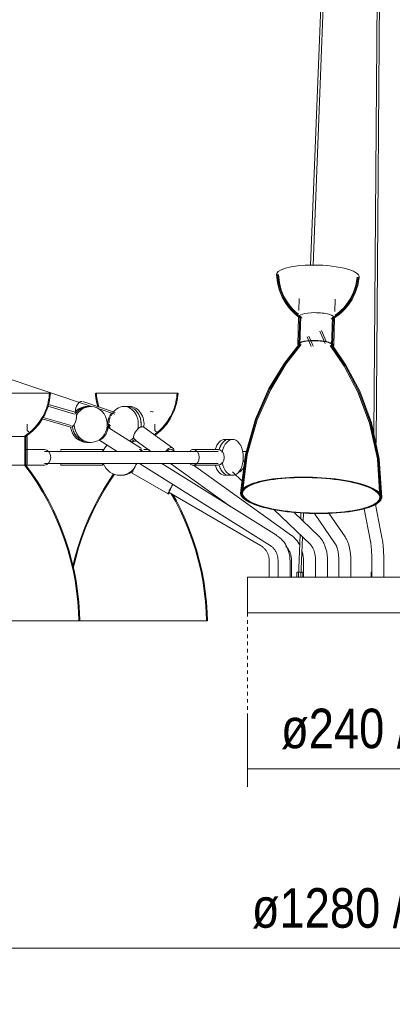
# Model space of a CAD drawing. Header units: millimetres. Extents: x 5752 to 11379, y 522 to 7258.
# Tile 2 of 15: x 6285 to 6596, y 522 to 1345. Entities that reach past the tile are written whole.
import ezdxf

# ---------------------------------------------------------------- set-up
doc = ezdxf.new("R2010")
doc.units = ezdxf.units.MM
doc.linetypes.add('Dash', pattern=[6, 3, -3])
doc.layers.add('A-ANNO-DIMS', color=7, linetype='Dash', lineweight=9, true_color=0xd2d2d2)
doc.layers.add('A-ANNO-DIMS-15', color=7, linetype='Continuous', lineweight=9)
doc.layers.add('E-LITE-EQPM', color=7, linetype='Continuous', lineweight=20)
doc.styles.add('Arial Narrow', font='ARIALN.TTF', dxfattribs={"height": 33})
doc.dimstyles.new('FARO_-_2_2mm_Arial_Narrow_mm_Inch_Left', dxfattribs={"dimscale": 304.8, "dimtxt": 33.773222, "dimasz": 0, "dimexe": 0.147638, "dimexo": 0.0625, "dimgap": 0.024606, "dimtad": 1, "dimdec": 0, "dimzin": 0, "dimdsep": 46, "dimtxsty": 'Arial Narrow', "dimblk1": 'NONE', "dimblk2": 'NONE', "dimsah": 1, "dimcen": 0.09, "dimadec": 0, "dimazin": 0, "dimtfac": 1, "dimtdec": 4, "dimtix": 1, "dimtmove": 0, "dimatfit": 3, "dimfxl": 0.049213, "dimfxlon": 1, "dimtvp": 1, "dimtolj": 1, "dimtzin": 0, "dimarcsym": 2})

# ---------------------------------------------------------------- blocks, each defined once
blk = doc.blocks.new('20047 - 20047 RETRO Copper pendant lamp 12L-458346-Alzado_PDF')
at = {"layer": 'E-LITE-EQPM'}
for p, q in [((6559.93, 1966.59), (6527.7, 1140.11)), ((6529.71, 1140.18), (6561.93, 1966.51)), ((6587.57, 1959.9), (6580.59, 999.02)), ((6582.53, 991.51), (6589.56, 1959.44)), ((6518.14, 1112.17), (6517.84, 1102.3)), ((6547.82, 1101.38), (6548.13, 1111.5)), ((6517.67, 1096.94), (6516.96, 1073.76)), ((6518.67, 1096.91), (6517.96, 1073.73)), ((6519.48, 1097.3), (6518.75, 1073.45)), ((6545.13, 1072.63), (6545.87, 1096.49)), ((6545.94, 1072.87), (6546.66, 1096.05)), ((6546.94, 1072.84), (6547.66, 1096.02)), ((6345.68, 1021.73), (6160.47, 1083.55)), ((6524.79, 1080.22), (6528.23, 1072.2)), ((6526.17, 1080.81), (6529.84, 1072.26)), ((6539.74, 1074.55), (6535.36, 1084.76)), ((6540.63, 1076.29), (6536.74, 1085.35)), ((6255.38, 1032.95), (6310.23, 1032.95)), ((6348.26, 1032.95), (6396.23, 1032.95)), ((6396.23, 1032.95), (6416.8, 1032.95)), ((6330.63, 1015.63), (6308.32, 1022.15)), ((6331.05, 1017.07), (6308.86, 1023.55)), ((6364.59, 1017), (6337.45, 1026.06)), ((6342.53, 1021.95), (6340.94, 1021.95)), ((6344.12, 1021.95), (6342.53, 1021.95)), ((6374.16, 1021.95), (6371.78, 1021.95)), ((6376.55, 1021.95), (6374.16, 1021.95)), ((6304.48, 1012.85), (6327.83, 1006.03)), ((6332.25, 1014.56), (6331.92, 1014.65)), ((6364.12, 1015.57), (6351.04, 1019.94)), ((6361.4, 1014.56), (6360.84, 1014.74)), ((6290.96, 1002.5), (6290.96, 1007.06)), ((6303.64, 1011.53), (6327.41, 1004.59)), ((6330.35, 1006.83), (6329.87, 1006.83)), ((6329.97, 1006.94), (6330.35, 1006.83)), ((6357.72, 1005.59), (6360.47, 1004.67)), ((6357.86, 1007.12), (6360.95, 1006.09)), ((6385.73, 987.45), (6357.91, 1004.95)), ((6359.32, 1006.97), (6359.74, 1006.83)), ((6360.01, 1004.37), (6359.34, 1005.15)), ((6412.72, 987.23), (6388.39, 1004.73)), ((6397.53, 1002.5), (6397.53, 1007.08)), ((6290.79, 996.95), (6267.01, 996.95)), ((6289.16, 972.68), (6289.16, 997.38)), ((6289.96, 972.95), (6289.96, 996.95)), ((6290.96, 972.95), (6290.96, 996.95)), ((6340.94, 991.95), (6342.53, 991.95)), ((6342.53, 991.95), (6344.12, 991.95)), ((6350.99, 993.95), (6366.09, 984.45)), ((6380.8, 994.17), (6394.32, 984.45)), ((6459.35, 994.45), (6456.14, 994.45)), ((6462.56, 994.45), (6459.35, 994.45)), ((6305.51, 985.95), (6290.5, 985.95)), ((6450.41, 984.45), (6305.51, 984.45)), ((6354.16, 985.95), (6319.39, 985.95)), ((6387.69, 984.45), (6384.93, 986.18)), ((6392.93, 985.95), (6388.31, 985.95)), ((6414.01, 984.45), (6411.84, 986.01)), ((6450.41, 985.95), (6429.54, 985.95)), ((6474.17, 984.45), (6470.93, 984.45)), ((6267.01, 972.95), (6290.79, 972.95)), ((6290.5, 972.95), (6305.51, 972.95)), ((6305.51, 974.45), (6450.41, 974.45)), ((6319.39, 972.95), (6354.16, 972.95)), ((6384.8, 974.45), (6493.83, 905.87)), ((6499.15, 914.33), (6403.58, 974.45)), ((6410.79, 974.45), (6461.16, 938.22)), ((6429.54, 972.95), (6450.41, 972.95)), ((6511.75, 914.16), (6430, 972.95)), ((6472.31, 975.95), (6471.62, 976.62)), ((6368.6, 964.45), (6369.06, 964.45)), ((6369.06, 964.45), (6369.52, 964.45)), ((6378.7, 966.33), (6408.81, 948.83)), ((6456.14, 964.45), (6459.35, 964.45)), ((6459.35, 964.45), (6462.56, 964.45)), ((6462.58, 967.28), (6470.45, 959.65)), ((6409.56, 950.13), (6485.87, 905.78)), ((6587.52, 911.08), (6581.73, 940.1)), ((6582.14, 938.03), (6582.16, 940.31)), ((6497.35, 935.7), (6527.5, 906.51)), ((6534.46, 913.69), (6514.01, 933.49)), ((6519.63, 933), (6519.44, 928.22)), ((6521.37, 926.35), (6521.62, 932.84)), ((6530.83, 932.57), (6548.23, 907.27)), ((6556.47, 912.93), (6542.87, 932.7)), ((6572.25, 936.53), (6577.71, 909.12)), ((6518.92, 914.84), (6517.54, 879.49)), ((6519.54, 879.45), (6520.85, 912.97)), ((6493.1, 893.15), (6493.1, 879.45)), ((6500.47, 893.15), (6500.47, 879.45)), ((6510.47, 879.45), (6510.47, 893.15)), ((6511.68, 893.15), (6511.68, 879.45)), ((6521.68, 879.45), (6521.68, 893.15)), ((6531.81, 893.15), (6531.81, 879.45)), ((6541.81, 879.45), (6541.81, 893.15)), ((6551.24, 893.15), (6551.24, 879.45)), ((6561.24, 879.45), (6561.24, 893.15)), ((6578.74, 893.15), (6578.74, 879.45)), ((6588.74, 879.45), (6588.74, 893.15)), ((6516.04, 883.45), (6516.04, 879.45)), ((6516.05, 883.45), (6520.09, 883.45)), ((6520.09, 883.45), (6521.04, 883.45)), ((6521.04, 879.45), (6521.04, 883.45)), ((6578.22, 883.45), (6578.22, 879.45)), ((6578.23, 883.45), (6578.24, 883.45)), ((6578.24, 883.45), (6578.76, 883.45)), ((6474.95, 879.45), (6474.95, 849.45)), ((6474.95, 879.45), (6523.4, 879.45)), ((6523.4, 879.45), (6714.94, 879.45)), ((6523.4, 849.45), (6474.95, 849.45)), ((6714.94, 849.45), (6523.4, 849.45)), ((6334.92, 842.95), (6240.77, 842.95)), ((6405.96, 842.95), (6334.95, 842.95)), ((6441.48, 842.95), (6405.96, 842.95))]:
    blk.add_line(p, q, dxfattribs=at)
at = {"layer": 'E-LITE-EQPM', "flags": 128}
for points in [[(6499.25, 1132.17), (6500.01, 1125.19), (6501.68, 1118.8), (6503.98, 1113.27), (6506.59, 1108.67), (6509.28, 1104.94), (6511.89, 1101.97), (6514.32, 1099.62), (6516.53, 1097.76), (6518.53, 1096.29), (6519.75, 1095.47)], [(6500.05, 1132.15), (6500.8, 1125.29), (6502.45, 1119.02), (6504.71, 1113.59), (6507.28, 1109.08), (6509.92, 1105.42), (6512.48, 1102.51), (6514.87, 1100.2), (6517.04, 1098.38), (6519, 1096.93), (6520.54, 1095.91)], [(6500.05, 1132.15), (6500.8, 1125.29), (6502.45, 1119.02), (6504.71, 1113.59), (6507.28, 1109.08), (6509.92, 1105.42), (6512.48, 1102.51), (6514.87, 1100.2), (6517.04, 1098.38), (6519, 1096.93), (6520.54, 1095.91)], [(6500.85, 1132.13), (6501.6, 1125.39), (6503.22, 1119.24), (6505.45, 1113.91), (6507.97, 1109.48), (6510.57, 1105.9), (6513.08, 1103.04), (6515.42, 1100.78), (6516.34, 1099.98)], [(6567.41, 1130.08), (6566.24, 1123.28), (6564.2, 1117.12), (6561.61, 1111.84), (6558.77, 1107.49), (6555.91, 1104), (6553.18, 1101.25), (6550.65, 1099.1), (6548.37, 1097.41), (6546.33, 1096.09), (6544.73, 1095.16)], [(6567.41, 1130.08), (6566.24, 1123.28), (6564.2, 1117.12), (6561.61, 1111.84), (6558.77, 1107.49), (6555.91, 1104), (6553.18, 1101.25), (6550.65, 1099.1), (6548.37, 1097.41), (6546.33, 1096.09), (6544.73, 1095.16)], [(6568.21, 1130.05), (6567.02, 1123.13), (6564.96, 1116.85), (6562.33, 1111.47), (6559.43, 1107.04), (6556.52, 1103.49), (6553.74, 1100.68), (6551.17, 1098.48), (6548.84, 1096.76), (6546.76, 1095.42), (6545.49, 1094.67)], [(6566.61, 1130.1), (6565.45, 1123.43), (6563.45, 1117.38), (6560.9, 1112.2), (6558.11, 1107.94), (6555.3, 1104.52), (6552.62, 1101.82), (6550.14, 1099.71), (6549.17, 1098.97)], [(6516.34, 1099.98), (6516.62, 1099.76), (6516.91, 1099.55), (6517.23, 1099.36), (6517.56, 1099.17)], [(6517.84, 1102.3), (6517.83, 1102.26), (6517.82, 1102.23), (6517.82, 1102.23)], [(6547.82, 1101.38), (6547.82, 1101.34), (6547.83, 1101.31), (6547.83, 1101.3)], [(6549.17, 1098.97), (6548.88, 1098.77), (6548.57, 1098.58), (6548.25, 1098.4), (6547.9, 1098.23)], [(6469.11, 949.62), (6473.18, 981.77), (6481.58, 1011.37), (6492.93, 1037), (6505.74, 1058.15), (6518.27, 1074.45)], [(6469.91, 949.59), (6473.97, 981.62), (6482.33, 1011.11), (6493.64, 1036.63), (6506.4, 1057.71), (6519.04, 1074.12)], [(6469.91, 949.59), (6473.97, 981.62), (6482.33, 1011.11), (6493.64, 1036.63), (6506.4, 1057.71), (6519.04, 1074.12)], [(6470.71, 949.57), (6474.76, 981.48), (6483.09, 1010.84), (6494.36, 1036.27), (6507.07, 1057.26), (6519.82, 1073.8)], [(6585.45, 946.03), (6583.38, 978.13), (6576.87, 1007.95), (6567.19, 1034.03), (6555.8, 1055.76), (6544.09, 1073.05)], [(6586.25, 946.01), (6584.17, 978.23), (6577.64, 1008.17), (6567.92, 1034.34), (6556.49, 1056.16), (6544.88, 1073.33)], [(6586.25, 946.01), (6584.17, 978.23), (6577.64, 1008.17), (6567.92, 1034.34), (6556.49, 1056.16), (6544.88, 1073.33)], [(6587.05, 945.98), (6584.97, 978.33), (6578.41, 1008.38), (6568.66, 1034.66), (6557.18, 1056.57), (6545.68, 1073.6)], [(6309.65, 1032.95), (6309.5, 1031.11), (6309.28, 1029.28), (6308.98, 1027.46), (6308.61, 1025.65), (6308.17, 1023.86), (6307.66, 1022.09), (6307.08, 1020.34), (6306.42, 1018.61), (6305.7, 1016.91), (6304.91, 1015.24), (6304.06, 1013.61), (6303.14, 1012.01), (6302.16, 1010.45), (6301.11, 1008.93), (6300.01, 1007.45), (6298.85, 1006.01), (6297.63, 1004.63), (6296.35, 1003.29), (6295.03, 1002.01), (6293.65, 1000.78), (6292.23, 999.61), (6290.76, 998.49), (6289.24, 997.44), (6289.16, 997.38)], [(6310.46, 1032.95), (6310.3, 1031.08), (6310.08, 1029.21), (6309.78, 1027.36), (6309.4, 1025.52), (6308.96, 1023.7), (6308.44, 1021.9), (6307.85, 1020.11), (6307.18, 1018.36), (6306.45, 1016.63), (6305.65, 1014.93), (6304.78, 1013.27), (6303.85, 1011.64), (6302.85, 1010.05), (6301.79, 1008.5), (6300.67, 1006.99), (6299.49, 1005.54), (6298.25, 1004.12), (6296.96, 1002.76), (6295.61, 1001.46), (6294.21, 1000.21), (6292.76, 999.01), (6291.27, 997.87), (6289.96, 996.95)], [(6350.12, 1021.71), (6349.97, 1022.15), (6349.46, 1023.96), (6349.02, 1025.79), (6348.66, 1027.63), (6348.37, 1029.48), (6348.16, 1031.35), (6348.03, 1032.95)], [(6351.06, 1021.39), (6350.86, 1021.98), (6350.34, 1023.75), (6349.9, 1025.55), (6349.52, 1027.35), (6349.22, 1029.17), (6348.99, 1031), (6348.84, 1032.84), (6348.83, 1032.95)], [(6416.23, 1032.95), (6416.08, 1031.11), (6415.86, 1029.28), (6415.56, 1027.46), (6415.19, 1025.65), (6414.75, 1023.86), (6414.24, 1022.09), (6413.65, 1020.34), (6413, 1018.61), (6412.28, 1016.91), (6411.49, 1015.24), (6410.63, 1013.61), (6409.72, 1012.01), (6408.73, 1010.45), (6407.69, 1008.93), (6406.58, 1007.45), (6405.42, 1006.01), (6404.2, 1004.63), (6402.93, 1003.29), (6401.6, 1002.01), (6400.23, 1000.78), (6398.8, 999.61), (6397.33, 998.49), (6396.84, 998.15)], [(6417.03, 1032.95), (6416.88, 1031.08), (6416.65, 1029.21), (6416.35, 1027.36), (6415.98, 1025.52), (6415.53, 1023.7), (6415.01, 1021.9), (6414.42, 1020.11), (6413.76, 1018.36), (6413.03, 1016.63), (6412.23, 1014.93), (6411.36, 1013.27), (6410.43, 1011.64), (6409.43, 1010.05), (6408.37, 1008.5), (6407.25, 1006.99), (6406.06, 1005.54), (6404.83, 1004.12), (6403.53, 1002.76), (6402.18, 1001.46), (6400.79, 1000.21), (6399.34, 999.01), (6397.84, 997.87), (6397.53, 997.65)], [(6394.87, 1017.76), (6394.84, 1017.76), (6394.79, 1017.76), (6394.72, 1017.76), (6394.63, 1017.76), (6394.52, 1017.76), (6394.39, 1017.76), (6394.25, 1017.76), (6394.08, 1017.76)], [(6395.61, 1017.65), (6395.71, 1017.62), (6395.81, 1017.59), (6395.91, 1017.55), (6396.01, 1017.5), (6396.1, 1017.46)], [(6290.96, 1002.5), (6290.96, 1002.44), (6290.96, 1002.39), (6290.96, 1002.33), (6290.97, 1002.28), (6290.98, 1002.23), (6290.99, 1002.17), (6291.01, 1002.12), (6291.02, 1002.07), (6291.04, 1002.02), (6291.06, 1001.97), (6291.09, 1001.92), (6291.11, 1001.87), (6291.14, 1001.82), (6291.16, 1001.77), (6291.19, 1001.73), (6291.23, 1001.68), (6291.26, 1001.64), (6291.29, 1001.6), (6291.33, 1001.56), (6291.37, 1001.52), (6291.41, 1001.48), (6291.45, 1001.44), (6291.49, 1001.41), (6291.54, 1001.38), (6291.58, 1001.35), (6291.63, 1001.32), (6291.68, 1001.29), (6291.73, 1001.27), (6291.78, 1001.24), (6291.83, 1001.22), (6291.88, 1001.2), (6291.93, 1001.19), (6291.98, 1001.17), (6292.04, 1001.16), (6292.09, 1001.15), (6292.14, 1001.14), (6292.2, 1001.14), (6292.25, 1001.13), (6292.31, 1001.13), (6292.32, 1001.13)], [(6397.53, 1002.5), (6397.53, 1002.44), (6397.54, 1002.39), (6397.54, 1002.33), (6397.55, 1002.28), (6397.56, 1002.23), (6397.57, 1002.17), (6397.58, 1002.12), (6397.6, 1002.07), (6397.62, 1002.02), (6397.64, 1001.97), (6397.66, 1001.92), (6397.69, 1001.87), (6397.71, 1001.82), (6397.74, 1001.77), (6397.77, 1001.73), (6397.8, 1001.68), (6397.84, 1001.64), (6397.87, 1001.6), (6397.91, 1001.56), (6397.95, 1001.52), (6397.99, 1001.48), (6398.03, 1001.44), (6398.07, 1001.41), (6398.11, 1001.38), (6398.16, 1001.35), (6398.21, 1001.32), (6398.25, 1001.29), (6398.3, 1001.27), (6398.35, 1001.24), (6398.4, 1001.22), (6398.46, 1001.2), (6398.51, 1001.19), (6398.56, 1001.17), (6398.61, 1001.16), (6398.67, 1001.15), (6398.72, 1001.14), (6398.78, 1001.14), (6398.83, 1001.13), (6398.88, 1001.13), (6398.9, 1001.13)], [(6289.16, 972.68), (6294.36, 965.54), (6299.27, 958.2), (6303.89, 950.68), (6308.2, 942.97), (6312.2, 935.09), (6315.88, 927.06), (6319.24, 918.9), (6322.27, 910.6), (6324.97, 902.19), (6327.32, 893.67), (6329.34, 885.08), (6331.01, 876.4), (6332.33, 867.67), (6333.3, 858.89), (6333.91, 850.08), (6334.16, 842.95)], [(6289.96, 972.95), (6295.17, 965.78), (6300.09, 958.41), (6304.72, 950.85), (6309.03, 943.11), (6313.04, 935.2), (6316.73, 927.14), (6320.09, 918.93), (6323.12, 910.6), (6325.81, 902.16), (6328.16, 893.61), (6330.18, 884.98), (6331.84, 876.27), (6333.15, 867.5), (6334.12, 858.69), (6334.73, 849.85), (6334.96, 842.95)], [(6329.06, 888.26), (6330.81, 895.51), (6333.24, 904.03), (6336.01, 912.46), (6339.12, 920.76), (6342.55, 928.93), (6346.31, 936.96), (6350.38, 944.83), (6354.77, 952.54), (6359.46, 960.06), (6363.23, 965.59)], [(6329.46, 886.46), (6329.51, 886.74), (6331.59, 895.32), (6334.01, 903.81), (6336.77, 912.2), (6339.86, 920.48), (6343.29, 928.62), (6347.03, 936.62), (6351.09, 944.46), (6355.46, 952.14), (6360.14, 959.63), (6363.98, 965.28)], [(6411.35, 949.1), (6414.78, 942.97), (6418.78, 935.09), (6422.46, 927.06), (6425.82, 918.9), (6428.85, 910.6), (6431.54, 902.19), (6433.9, 893.67), (6435.91, 885.08), (6437.58, 876.4), (6438.9, 867.67), (6439.87, 858.89), (6440.49, 850.08), (6440.73, 842.95)], [(6412.71, 948.31), (6415.61, 943.11), (6419.62, 935.2), (6423.3, 927.14), (6426.66, 918.93), (6429.69, 910.6), (6432.39, 902.16), (6434.74, 893.61), (6436.75, 884.98), (6438.42, 876.27), (6439.73, 867.5), (6440.69, 858.69), (6441.3, 849.85), (6441.53, 842.95)], [(6510.47, 893.15), (6510.45, 894.12), (6510.4, 895.08), (6510.31, 896.04), (6510.19, 897), (6510.03, 897.95), (6509.83, 898.9), (6509.6, 899.83), (6509.34, 900.76), (6509.04, 901.68), (6508.71, 902.58), (6508.35, 903.47), (6507.95, 904.34), (6507.52, 905.2), (6507.06, 906.04), (6506.57, 906.86), (6506.04, 907.66), (6505.49, 908.44), (6504.91, 909.19), (6504.29, 909.92), (6503.65, 910.62), (6502.99, 911.3), (6502.3, 911.95), (6501.58, 912.57), (6500.84, 913.16), (6500.08, 913.72), (6499.29, 914.24), (6499.15, 914.33)], [(6518.59, 906.1), (6518.32, 906.61), (6517.87, 907.4), (6517.38, 908.18), (6516.87, 908.93), (6516.33, 909.67), (6515.77, 910.38), (6515.18, 911.06), (6514.57, 911.72), (6513.93, 912.35), (6513.27, 912.95), (6512.58, 913.52), (6511.88, 914.06), (6511.75, 914.16)], [(6534.46, 913.69), (6535.02, 913.13), (6535.55, 912.53), (6536.06, 911.92), (6536.55, 911.28), (6537.02, 910.61), (6537.46, 909.93), (6537.88, 909.23), (6538.28, 908.5), (6538.66, 907.76), (6539.01, 907.01), (6539.35, 906.23), (6539.66, 905.44), (6539.95, 904.64), (6540.22, 903.82), (6540.47, 902.99), (6540.7, 902.15), (6540.91, 901.29), (6541.1, 900.43), (6541.26, 899.56), (6541.4, 898.68), (6541.53, 897.8), (6541.63, 896.91), (6541.71, 896.01), (6541.76, 895.11), (6541.8, 894.21), (6541.81, 893.31), (6541.81, 893.15)], [(6485.87, 905.78), (6486.36, 905.48), (6486.84, 905.16), (6487.31, 904.82), (6487.77, 904.46), (6488.21, 904.08), (6488.63, 903.69), (6489.04, 903.28), (6489.44, 902.85), (6489.81, 902.41), (6490.17, 901.95), (6490.51, 901.48), (6490.83, 900.99), (6491.13, 900.49), (6491.41, 899.98), (6491.67, 899.46), (6491.91, 898.93), (6492.13, 898.39), (6492.33, 897.84), (6492.51, 897.29), (6492.66, 896.72), (6492.79, 896.15), (6492.9, 895.58), (6492.98, 895), (6493.04, 894.42), (6493.08, 893.84), (6493.1, 893.26), (6493.1, 893.15)], [(6493.83, 905.87), (6494.27, 905.58), (6494.7, 905.27), (6495.12, 904.93), (6495.53, 904.58), (6495.93, 904.22), (6496.32, 903.83), (6496.69, 903.42), (6497.05, 903), (6497.4, 902.56), (6497.73, 902.1), (6498.04, 901.63), (6498.34, 901.14), (6498.62, 900.64), (6498.88, 900.13), (6499.13, 899.6), (6499.35, 899.06), (6499.56, 898.51), (6499.74, 897.95), (6499.91, 897.39), (6500.05, 896.81), (6500.17, 896.23), (6500.28, 895.64), (6500.36, 895.05), (6500.42, 894.45), (6500.45, 893.86), (6500.47, 893.26), (6500.47, 893.15)], [(6507, 905.14), (6507.33, 904.81), (6507.67, 904.45), (6508.01, 904.07), (6508.33, 903.67), (6508.64, 903.25), (6508.94, 902.81), (6509.23, 902.36), (6509.51, 901.88), (6509.77, 901.39), (6510.02, 900.88), (6510.25, 900.36), (6510.47, 899.82), (6510.67, 899.27), (6510.86, 898.7), (6511.03, 898.13), (6511.17, 897.54), (6511.3, 896.95), (6511.42, 896.34), (6511.51, 895.74), (6511.58, 895.12), (6511.64, 894.5), (6511.67, 893.88), (6511.68, 893.26), (6511.68, 893.15)], [(6527.5, 906.51), (6527.74, 906.26), (6527.99, 905.99), (6528.23, 905.69), (6528.48, 905.37), (6528.73, 905.02), (6528.97, 904.64), (6529.21, 904.24), (6529.45, 903.82), (6529.67, 903.37), (6529.9, 902.9), (6530.11, 902.4), (6530.31, 901.89), (6530.51, 901.36), (6530.69, 900.81), (6530.86, 900.24), (6531.02, 899.66), (6531.16, 899.06), (6531.29, 898.45), (6531.41, 897.83), (6531.52, 897.2), (6531.6, 896.55), (6531.68, 895.91), (6531.73, 895.25), (6531.78, 894.59), (6531.8, 893.93), (6531.81, 893.27), (6531.81, 893.15)], [(6548.23, 907.27), (6548.39, 907.03), (6548.55, 906.77), (6548.71, 906.47), (6548.88, 906.13), (6549.05, 905.77), (6549.22, 905.37), (6549.39, 904.95), (6549.56, 904.49), (6549.72, 904.02), (6549.88, 903.51), (6550.03, 902.99), (6550.17, 902.44), (6550.31, 901.87), (6550.44, 901.28), (6550.56, 900.68), (6550.67, 900.06), (6550.78, 899.42), (6550.87, 898.77), (6550.95, 898.11), (6551.03, 897.44), (6551.09, 896.76), (6551.14, 896.07), (6551.18, 895.38), (6551.21, 894.68), (6551.23, 893.98), (6551.24, 893.28), (6551.24, 893.15)], [(6556.47, 912.93), (6556.85, 912.35), (6557.21, 911.76), (6557.55, 911.15), (6557.87, 910.51), (6558.17, 909.87), (6558.46, 909.2), (6558.73, 908.52), (6558.99, 907.83), (6559.23, 907.11), (6559.46, 906.39), (6559.67, 905.65), (6559.87, 904.89), (6560.05, 904.12), (6560.23, 903.34), (6560.39, 902.55), (6560.53, 901.75), (6560.66, 900.93), (6560.78, 900.11), (6560.89, 899.28), (6560.98, 898.44), (6561.05, 897.59), (6561.12, 896.74), (6561.17, 895.89), (6561.21, 895.03), (6561.23, 894.17), (6561.24, 893.31), (6561.24, 893.15)], [(6577.71, 909.12), (6577.77, 908.8), (6577.83, 908.44), (6577.9, 908.05), (6577.96, 907.62), (6578.02, 907.17), (6578.08, 906.69), (6578.14, 906.18), (6578.19, 905.65), (6578.25, 905.1), (6578.3, 904.52), (6578.35, 903.92), (6578.4, 903.3), (6578.44, 902.66), (6578.49, 902.01), (6578.52, 901.34), (6578.56, 900.65), (6578.59, 899.96), (6578.62, 899.25), (6578.65, 898.52), (6578.67, 897.79), (6578.69, 897.06), (6578.71, 896.31), (6578.72, 895.56), (6578.73, 894.8), (6578.74, 894.05), (6578.74, 893.29), (6578.74, 893.15)], [(6587.52, 911.08), (6587.61, 910.59), (6587.7, 910.09), (6587.78, 909.56), (6587.86, 909.02), (6587.94, 908.46), (6588.01, 907.88), (6588.08, 907.29), (6588.14, 906.67), (6588.21, 906.04), (6588.26, 905.38), (6588.32, 904.72), (6588.37, 904.03), (6588.42, 903.33), (6588.47, 902.62), (6588.51, 901.89), (6588.55, 901.15), (6588.58, 900.4), (6588.62, 899.64), (6588.64, 898.86), (6588.67, 898.08), (6588.69, 897.3), (6588.71, 896.5), (6588.72, 895.71), (6588.73, 894.9), (6588.74, 894.1), (6588.74, 893.3), (6588.74, 893.15)], [(6521.68, 893.15), (6521.67, 894.09), (6521.62, 895.04), (6521.55, 895.97), (6521.44, 896.91), (6521.3, 897.84), (6521.14, 898.77), (6520.94, 899.68), (6520.72, 900.59), (6520.46, 901.49), (6520.4, 901.69)]]:
    blk.add_lwpolyline(points, dxfattribs=at)
at = {"layer": 'E-LITE-EQPM'}
for centre, major_axis, ratio, start_param, end_param in [((6533.73, 1131.26), (-34.48, 1.06), 0.257101, 4.831692, 6.402488), ((6533.73, 1131.26), (-34.48, 1.06), 0.257101, 2.999096, 4.831692), ((6532.66, 1096.48), (-14.99, 0.46), 0.257101, 4.831692, 6.402488), ((6532.66, 1096.48), (-14.99, 0.46), 0.257101, 3.089269, 4.831692), ((6531.95, 1073.3), (-14.99, 0.46), 0.257101, 4.831692, 6.461039), ((6531.95, 1073.3), (-13.99, 0.43), 0.257101, 4.831692, 6.095789), ((6531.95, 1073.3), (-14.99, 0.46), 0.257101, 2.974836, 4.831692), ((6531.95, 1073.3), (-13.99, 0.43), 0.257101, 3.260896, 4.831692), ((6344.12, 1006.95), (0, 15), 0.917787, 1.57893, 7.322249), ((6340.94, 1006.95), (0, 15), 0.917787, 0.002958, 0.831346), ((6335.39, 1019.89), (2.06, 6.17), 0.575973, 0.189932, 2.094566), ((6342.53, 1006.95), (0, 15), 0.917787, 0.390458, 0.516944), ((6342.53, 1006.95), (0, 15), 0.917787, 0.264018, 0.390504), ((6342.53, 1006.95), (0, 15), 0.917787, 0.071434, 0.255884), ((6342.53, 1006.95), (0, 15), 0.917787, 0.002958, 0.129444), ((6342.53, 1006.95), (0, 15), 0.917787, 6.27801, 6.283185), ((6371.78, 1006.95), (0, 15), 0.802768, 0, 1.039064), ((6371.78, 1006.95), (0, 15), 0.802768, 4.425443, 6.27801), ((6374.16, 1006.95), (0, 15), 0.802768, 6.151523, 6.27801), ((6374.16, 1006.95), (0, 15), 0.802768, 6.025083, 6.213738), ((6376.55, 1006.95), (0, 15), 0.802768, 4.53237, 6.286143), ((6374.16, 1006.95), (0, 15), 0.802768, 5.890463, 6.01695), ((6374.16, 1006.95), (0, 15), 0.802768, 4.534655, 5.890509), ((6329.23, 1010.83), (1.82, 6.24), 0.383542, 3.253104, 6.394696), ((6342.53, 1006.95), (0, 15), 0.917787, 0.786138, 0.945732), ((6342.53, 1006.95), (0, 15), 0.917787, 0.651518, 0.778004), ((6342.53, 1006.95), (0, 15), 0.917787, 0.525078, 0.651564), ((6362.53, 1010.83), (2.06, 6.17), 0.575973, 0.637752, 2.882051), ((6362.53, 1010.83), (1.58, 4.74), 0.575973, 1.224425, 2.297032), ((6374.16, 1006.95), (0, 15), 0.802768, 5.502126, 5.75589), ((6374.16, 1006.95), (0, 15), 0.802768, 5.242646, 5.49483), ((6374.16, 1006.95), (0, 15), 0.802768, 4.981225, 5.23377), ((6340.94, 1006.95), (0, 15), 0.917787, 1.727765, 3.135677), ((6329.23, 1010.83), (1.82, 6.24), 0.383542, 3.141593, 3.253104), ((6342.53, 1006.95), (0, 15), 0.917787, 1.647044, 1.830378), ((6342.53, 1006.95), (0, 15), 0.917787, 1.647501, 1.830595), ((6354.45, 999.45), (3.46, 5.5), 0.343875, 3.35463, 6.399593), ((6371.78, 1006.95), (0, 15), 0.802768, 1.57893, 1.811137), ((6384.59, 999.45), (3.8, 5.28), 0.516403, 0.355608, 3.497201), ((6374.16, 1006.95), (0, 15), 0.802768, 4.719875, 4.97271), ((6374.16, 1006.95), (0, 15), 0.802768, 4.534339, 4.71165), ((6384.59, 999.45), (3.8, 5.28), 0.516403, 6.179197, 6.638793), ((6342.53, 1006.95), (0, 15), 0.917787, 1.83999, 2.091997), ((6342.53, 1006.95), (0, 15), 0.917787, 2.10105, 2.226801), ((6342.53, 1006.95), (0, 15), 0.917787, 2.226746, 2.352497), ((6342.53, 1006.95), (0, 15), 0.917787, 2.36211, 2.487861), ((6371.78, 1006.95), (0, 15), 0.802768, 3.532112, 3.917545), ((6342.53, 1006.95), (0, 15), 0.917787, 2.487806, 2.613557), ((6342.53, 1006.95), (0, 15), 0.917787, 2.62317, 2.748921), ((6342.53, 1006.95), (0, 15), 0.917787, 2.748866, 2.874617), ((6342.53, 1006.95), (0, 15), 0.917787, 2.88423, 3.039457), ((6342.53, 1006.95), (0, 15), 0.917787, 3.009926, 3.135677), ((6342.53, 1006.95), (0, 15), 0.917787, 3.141593, 3.14529), ((6354.45, 999.45), (3.46, 5.5), 0.343875, 3.200065, 3.35463), ((6368.6, 979.45), (0, 15), 0.993363, 0.807131, 1.228263), ((6374.16, 1006.95), (0, 15), 0.802768, 3.414252, 3.532101), ((6376.55, 1006.95), (0, 15), 0.802768, 3.25922, 3.625433), ((6374.16, 1006.95), (0, 15), 0.802768, 3.532046, 3.657797), ((6374.16, 1006.95), (0, 15), 0.802768, 3.66741, 3.770212), ((6382.27, 981.95), (3.46, 5.5), 0.343875, 5.390504, 6.496223), ((6408.92, 981.95), (3.8, 5.28), 0.516403, 0.355608, 1.461328), ((6408.92, 981.95), (3.8, 5.28), 0.516403, 5.591596, 6.638793), ((6456.14, 979.45), (0, 15), 0.596291, 0, 1.119573), ((6459.35, 979.45), (0, 15), 0.596291, 0.264018, 1.161605), ((6459.35, 979.45), (0, 15), 0.596291, 0.785369, 1.039804), ((6459.35, 979.45), (0, 15), 0.596291, 0.523801, 0.778744), ((6462.56, 979.45), (0, 15), 0.596291, 1.840729, 7.584049), ((6459.35, 979.45), (0, 15), 0.596291, 0.264361, 0.517684), ((6459.35, 979.45), (0, 15), 0.596291, 0.076351, 0.256624), ((6459.35, 979.45), (0, 15), 0.596291, 0, 0.129812), ((6305.51, 979.45), (0, 6.5), 0.802768, 3.141593, 6.283185), ((6319.39, 979.45), (0, 6.5), 0.115019, 0, 0.483322), ((6354.16, 979.45), (0, 6.5), 0.115019, 0, 0.483322), ((6354.16, 979.45), (0, 6.5), 0.115019, 5.799863, 6.283185), ((6408.92, 981.95), (2.92, 4.06), 0.516403, 0, 1.305029), ((6429.54, 979.45), (0, 6.5), 0.802768, 0, 0.483322), ((6429.54, 979.45), (0, 6.5), 0.802768, 3.141593, 6.283185), ((6450.41, 979.45), (0, 6.5), 0.802768, 3.141593, 6.283185), ((6459.35, 979.45), (0, 15), 0.596291, 1.046762, 1.161564), ((6319.39, 979.45), (0, 6.5), 0.115019, 2.658271, 3.141593), ((6354.16, 979.45), (0, 6.5), 0.115019, 2.658271, 3.141593), ((6354.16, 979.45), (0, 6.5), 0.115019, 3.141593, 3.624915), ((6368.6, 979.45), (0, 15), 0.993363, 1.91333, 3.141593), ((6381.96, 971.95), (3.27, 5.62), 0.09961, 1.163549, 3.199422), ((6368.6, 979.45), (0, 15), 0.993363, 4.273238, 4.369708), ((6402.21, 979.45), (0, 6.5), 0.917787, 3.521009, 3.624915), ((6429.54, 979.45), (0, 6.5), 0.802768, 2.658271, 3.141593), ((6456.14, 979.45), (0, 15), 0.596291, 2.02193, 3.135677), ((6459.35, 979.45), (0, 15), 0.596291, 1.980029, 2.092039), ((6459.35, 979.45), (0, 15), 0.596291, 1.979972, 2.613557), ((6459.35, 979.45), (0, 15), 0.596291, 2.101789, 2.35356), ((6467.1, 971.95), (4.52, 4.67), 0.695218, 4.294776, 5.49856), ((6467.1, 971.95), (4.52, 4.67), 0.695218, 6.005766, 6.380178), ((6368.6, 979.45), (0, 15), 0.993363, 3.146029, 4.105409), ((6369.06, 979.45), (0, 15), 0.993363, 3.146029, 3.271413), ((6369.52, 979.45), (0, 15), 0.993363, 3.135677, 3.873483), ((6369.06, 979.45), (0, 15), 0.993363, 3.222083, 3.396737), ((6369.06, 979.45), (0, 15), 0.993363, 3.407089, 3.532473), ((6369.06, 979.45), (0, 15), 0.993363, 3.532414, 3.657797), ((6369.06, 979.45), (0, 15), 0.993363, 3.668149, 3.793533), ((6369.06, 979.45), (0, 15), 0.993363, 3.793474, 3.918857), ((6459.35, 979.45), (0, 15), 0.596291, 2.362849, 2.615323), ((6459.35, 979.45), (0, 15), 0.596291, 2.623909, 2.749293), ((6459.35, 979.45), (0, 15), 0.596291, 2.749234, 2.874617), ((6459.35, 979.45), (0, 15), 0.596291, 2.884969, 3.043999), ((6459.35, 979.45), (0, 15), 0.596291, 3.010294, 3.135677), ((6459.35, 979.45), (0, 15), 0.596291, 3.141593, 3.146029), ((6528.08, 947.73), (-58.97, 1.82), 0.257101, 4.831692, 7.973285), ((6528.08, 947.73), (-58.17, 1.79), 0.257101, 4.831692, 7.973285), ((6528.08, 947.73), (-58.17, 1.79), 0.257101, 4.831692, 7.973285), ((6528.08, 947.73), (-58.97, 1.82), 0.257101, 1.690099, 4.831692), ((6528.08, 947.73), (-58.17, 1.79), 0.257101, 1.690099, 4.831692), ((6528.08, 947.73), (-58.17, 1.79), 0.257101, 1.690099, 4.831692), ((6412.07, 954.45), (3.27, 5.62), 0.09961, 1.182964, 3.199422), ((6412.07, 954.45), (2.51, 4.32), 0.09961, 1.105027, 1.628626), ((6528.08, 947.73), (-57.37, 1.77), 0.257101, 4.831692, 7.973285), ((6528.08, 947.73), (-57.37, 1.77), 0.257101, 1.690099, 4.831692), ((6412.07, 954.45), (3.27, 5.62), 0.09961, 3.199422, 3.638696), ((6412.07, 954.45), (2.51, 4.32), 0.09961, 1.628626, 3.199422)]:
    blk.add_ellipse(centre, major_axis=major_axis, ratio=ratio, start_param=start_param, end_param=end_param, dxfattribs=at)
blk = doc.blocks.new('DIMBLOCK2-Alzado_PDF')
at = {"layer": 'A-ANNO-DIMS-15', "color": 251, "true_color": 0x5b5b5b, "transparency": 16777216}
for p, q in [((5989.33, 584.25), (5989.33, 524.25)), ((5989.33, 569.25), (5989.33, 584.25)), ((7193.58, 584.25), (7193.58, 524.25)), ((7193.58, 569.25), (7193.58, 584.25)), ((5989.33, 569.25), (7193.58, 569.25))]:
    blk.add_line(p, q, dxfattribs=at)
at = {"layer": 'A-ANNO-DIMS-15', "color": 0, "transparency": 16777216, "insert": (6478.61, 619.4), "char_height": 33, "width": 270.8291, "attachment_point": 1, "line_spacing_factor": 0.974696, "style": 'Arial Narrow'}
blk.add_mtext('ø1280 / 50.4"', dxfattribs=at)
blk = doc.blocks.new('_None')
blk = doc.blocks.new('DIMBLOCK6-Alzado_PDF')
at = {"layer": 'A-ANNO-DIMS-15', "color": 251, "true_color": 0x5b5b5b, "transparency": 16777216}
for p, q in [((6474.95, 719.19), (6474.95, 764.25)), ((6714.95, 719.19), (6714.95, 764.25)), ((6474.95, 719.25), (6714.95, 719.25)), ((6474.95, 719.25), (6474.95, 704.25)), ((6714.95, 719.25), (6714.95, 704.25))]:
    blk.add_line(p, q, dxfattribs=at)
at = {"layer": 'A-ANNO-DIMS-15', "color": 0, "transparency": 16777216, "insert": (6503.01, 769.4), "char_height": 33, "width": 220.6517, "attachment_point": 1, "line_spacing_factor": 0.974696, "style": 'Arial Narrow'}
blk.add_mtext('ø240 / 9.4"', dxfattribs=at)

msp = doc.modelspace()

# ---------------------------------------------------------------- linework, layer by layer
at = {"layer": 'A-ANNO-DIMS'}
msp.add_line((6474.95, 849.45), (6474.95, 716.45), dxfattribs=at)

# ---------------------------------------------------------------- block references
at = {"layer": 'E-LITE-EQPM'}
msp.add_blockref('20047 - 20047 RETRO Copper pendant lamp 12L-458346-Alzado_PDF', (0, 0), dxfattribs=at)

# ---------------------------------------------------------------- dimensions: what is measured, and where the dimension line sits
at = {"layer": 'A-ANNO-DIMS', "color": 251, "linetype": 'Continuous', "true_color": 0x5b5b5b}
for base, p1, p2, text, override, picture, middle in [((6714.95, 719.25), (6474.95, 704.25), (6714.95, 704.25), 'ø<>', {"dimpost": '<>', "dimfxl": 240}, 'DIMBLOCK6-Alzado_PDF', (6594.95, 748.12)), ((7193.58, 569.25), (5989.33, 584.25), (7193.58, 584.25), 'ø1280 / 50.4"', {"dimpost": '<>', "dimfxl": 1204.245458}, 'DIMBLOCK2-Alzado_PDF', (6591.45, 594.42))]:
    dim = msp.add_linear_dim(base=base, p1=p1, p2=p2, text=text, dimstyle='FARO_-_2_2mm_Arial_Narrow_mm_Inch_Left', override=override, dxfattribs=at)
    dim.commit()
    dim.dimension.update_dxf_attribs({"geometry": picture, "text_midpoint": middle})

doc.saveas('drawing.dxf')
